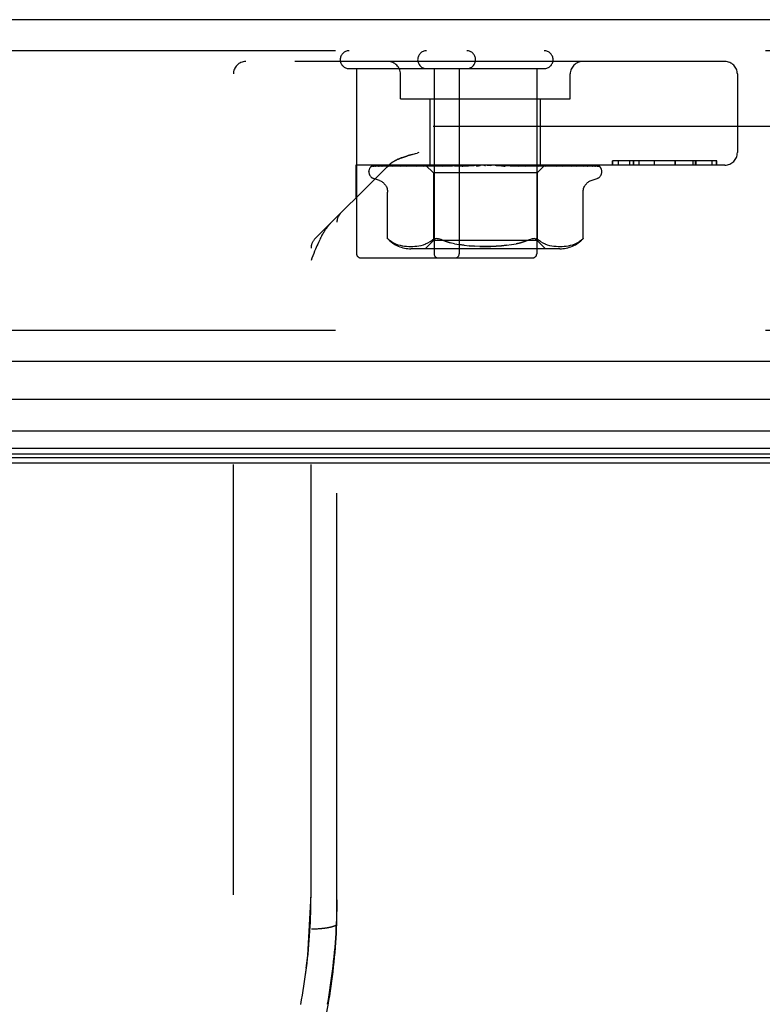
# Model space of a CAD drawing. Header units: inches. Extents: x 0 to 189, y 0 to 122.
# Tile 31 of 226: x 39.75 to 41.54, y 22.57 to 24.95. Entities that reach past the tile are written whole.
import ezdxf

# ---------------------------------------------------------------- set-up
doc = ezdxf.new("R2010")
doc.units = ezdxf.units.IN
doc.header["$LTSCALE"] = 10.388889
doc.header["$MEASUREMENT"] = 0
doc.linetypes.add('HIDDEN', pattern=[0.2, 0.1, -0.1])
doc.layers.get('0').update_dxf_attribs({"linetype": 'CONTINUOUS'})
doc.layers.add('DEFAULT_2', color=8, linetype='HIDDEN')
doc.layers.add('LEFTHAND_DOOR_ASSEMBLY', color=7, linetype='CONTINUOUS')

msp = doc.modelspace()

# ---------------------------------------------------------------- linework, layer by layer
at = {"color": 7, "linetype": 'Continuous'}
msp.add_line((39.704, 23.8815), (84.204, 23.8815), dxfattribs=at)
at = {"layer": 'DEFAULT_2', "color": 8, "linetype": 'HIDDEN'}
msp.add_line((60.485, 24.694), (39.5216, 24.694), dxfattribs=at)
at = {"layer": 'LEFTHAND_DOOR_ASSEMBLY', "color": 3, "linetype": 'Continuous'}
for p, q in [((61.2873, 24.9515), (38.7448, 24.9515)), ((61.2873, 24.1265), (38.7448, 24.1265))]:
    msp.add_line(p, q, dxfattribs=at)
at = {"layer": 'LEFTHAND_DOOR_ASSEMBLY', "color": 8, "linetype": 'HIDDEN'}
for p, q in [((61.2873, 24.8765), (38.7448, 24.8765)), ((41.4503, 24.8505), (40.2933, 24.8505)), ((40.2633, 22.839), (40.2633, 24.8205)), ((40.5428, 24.8335), (41.0138, 24.8335)), ((40.5608, 24.8335), (40.5608, 24.3865)), ((40.6668, 24.7605), (40.6668, 24.8205)), ((40.7478, 24.8335), (40.7478, 24.3865)), ((40.8088, 24.8335), (40.8088, 24.3865)), ((40.9958, 24.8335), (40.9958, 24.3865)), ((41.0768, 24.7605), (41.0768, 24.8205)), ((41.4803, 24.8205), (41.4803, 24.6305)), ((40.6668, 24.7605), (41.0768, 24.7605)), ((40.7388, 24.6005), (40.7388, 24.7605)), ((41.0048, 24.6005), (41.0048, 24.7605)), ((40.7112, 24.6305), (40.7069, 24.6294)), ((41.1786, 24.6105), (41.1786, 24.6005)), ((41.4304, 24.6105), (41.1786, 24.6105)), ((41.1787, 24.6005), (41.1787, 24.6105)), ((41.1932, 24.6005), (41.1932, 24.6105)), ((41.2208, 24.6005), (41.2208, 24.6105)), ((41.2289, 24.6105), (41.2289, 24.6005)), ((41.2293, 24.6105), (41.2293, 24.6005)), ((41.243, 24.6005), (41.243, 24.6105)), ((41.2806, 24.6005), (41.2806, 24.6105)), ((41.2806, 24.6005), (41.2806, 24.6105)), ((41.3304, 24.6005), (41.3304, 24.6105)), ((41.3308, 24.6005), (41.3308, 24.6105)), ((41.3733, 24.6005), (41.3733, 24.6105)), ((41.3794, 24.6005), (41.3794, 24.6105)), ((41.3808, 24.6005), (41.3808, 24.6105)), ((41.4195, 24.6005), (41.4195, 24.6105)), ((41.4296, 24.6005), (41.4296, 24.6105)), ((41.4304, 24.6005), (41.4304, 24.6105)), ((40.4595, 24.4213), (40.638, 24.5998)), ((40.5593, 24.6005), (40.5593, 24.521)), ((41.4503, 24.6005), (40.5593, 24.6005)), ((40.5905, 24.584), (40.5905, 24.5849)), ((40.5947, 24.5957), (40.5948, 24.5958)), ((40.5993, 24.5979), (40.7284, 24.5997)), ((40.6024, 24.5979), (40.7298, 24.5997)), ((40.6061, 24.5979), (40.7323, 24.5997)), ((40.6152, 24.5979), (40.7363, 24.5997)), ((40.6219, 24.5978), (40.6225, 24.5979)), ((40.6225, 24.5979), (40.7412, 24.5997)), ((40.6373, 24.5979), (40.7477, 24.5997)), ((40.6535, 24.5986), (40.6478, 24.5979)), ((40.6478, 24.5979), (40.6479, 24.5979)), ((40.6479, 24.5979), (40.7548, 24.5997)), ((40.6692, 24.6005), (40.6637, 24.5999)), ((40.6679, 24.5979), (40.7636, 24.5997)), ((40.6683, 24.598), (40.6679, 24.5979)), ((40.6814, 24.5979), (40.7726, 24.5997)), ((40.6884, 24.5987), (40.6815, 24.5979)), ((40.6815, 24.5979), (40.6815, 24.5979)), ((40.6964, 24.5995), (40.6884, 24.5987)), ((40.7058, 24.5979), (40.7834, 24.5997)), ((40.7219, 24.5979), (40.7941, 24.5997)), ((40.7221, 24.5979), (40.7219, 24.5979)), ((40.7387, 24.5995), (40.7221, 24.5979)), ((40.7275, 24.6005), (40.7465, 24.5815)), ((40.7284, 24.5997), (40.7284, 24.5998)), ((40.7298, 24.5997), (40.7297, 24.5998)), ((40.7323, 24.5997), (40.7324, 24.5998)), ((40.7327, 24.6005), (40.7361, 24.5998)), ((40.7363, 24.5997), (40.7361, 24.5998)), ((40.7497, 24.6005), (40.7387, 24.5995)), ((40.7412, 24.5997), (40.7413, 24.5998)), ((40.7446, 24.6005), (40.7413, 24.5998)), ((40.7425, 24.6005), (40.7474, 24.5998)), ((40.7465, 24.5815), (40.7465, 24.4185)), ((40.997, 24.5815), (40.7465, 24.5815)), ((40.7477, 24.5997), (40.7474, 24.5998)), ((40.7498, 24.5979), (40.8064, 24.5997)), ((40.7548, 24.5997), (40.755, 24.5998)), ((40.7598, 24.6005), (40.755, 24.5998)), ((40.757, 24.6005), (40.7631, 24.5998)), ((40.7636, 24.5997), (40.7631, 24.5998)), ((40.7677, 24.5979), (40.8184, 24.5997)), ((40.768, 24.5979), (40.7677, 24.5979)), ((40.7973, 24.6005), (40.768, 24.5979)), ((40.7726, 24.5997), (40.7729, 24.5998)), ((40.779, 24.6005), (40.7729, 24.5998)), ((40.7756, 24.6005), (40.7828, 24.5998)), ((40.7834, 24.5997), (40.7828, 24.5998)), ((40.7941, 24.5997), (40.7944, 24.5998)), ((40.8016, 24.6005), (40.7944, 24.5998)), ((40.7977, 24.6005), (40.8058, 24.5998)), ((40.7983, 24.5979), (40.8319, 24.5997)), ((40.8064, 24.5997), (40.8058, 24.5998)), ((40.8175, 24.5979), (40.8447, 24.5998)), ((40.8175, 24.5979), (40.8176, 24.5979)), ((40.8176, 24.5979), (40.8475, 24.6005)), ((40.8184, 24.5997), (40.8187, 24.5998)), ((40.8267, 24.6005), (40.8187, 24.5998)), ((40.8224, 24.6005), (40.8311, 24.5998)), ((40.8319, 24.5997), (40.8311, 24.5998)), ((40.8447, 24.5998), (40.8449, 24.5998)), ((40.8535, 24.6005), (40.8449, 24.5998)), ((40.849, 24.6005), (40.8578, 24.5998)), ((40.8809, 24.6005), (40.872, 24.5998)), ((40.8763, 24.6005), (40.8851, 24.5998)), ((40.8981, 24.5998), (40.9047, 24.5992)), ((40.908, 24.6005), (40.8992, 24.5998)), ((40.9035, 24.6005), (40.9119, 24.5998)), ((40.9122, 24.5997), (40.9119, 24.5998)), ((40.9122, 24.5997), (40.9513, 24.5979)), ((40.951, 24.5979), (40.9213, 24.6005)), ((40.9246, 24.5997), (40.9253, 24.5998)), ((40.9246, 24.5997), (40.9699, 24.5979)), ((40.9338, 24.6005), (40.9253, 24.5998)), ((40.9296, 24.6005), (40.9373, 24.5998)), ((40.9376, 24.5997), (40.9373, 24.5998)), ((40.9376, 24.5997), (40.9993, 24.5979)), ((40.949, 24.5997), (40.9496, 24.5998)), ((40.949, 24.5997), (41.0163, 24.5979)), ((40.9573, 24.6005), (40.9496, 24.5998)), ((40.9513, 24.5979), (40.9511, 24.5979)), ((40.9535, 24.6005), (40.9602, 24.5998)), ((40.9606, 24.5997), (40.9602, 24.5998)), ((40.9606, 24.5997), (41.0426, 24.5979)), ((40.9862, 24.5991), (40.9705, 24.6005)), ((40.9705, 24.5997), (40.971, 24.5998)), ((40.9705, 24.5997), (41.0575, 24.5979)), ((40.9777, 24.6005), (40.971, 24.5998)), ((40.9746, 24.6005), (40.98, 24.5998)), ((40.9803, 24.5997), (40.98, 24.5998)), ((40.9803, 24.5997), (41.0798, 24.5979)), ((40.999, 24.5979), (40.9862, 24.5991)), ((40.9884, 24.5997), (40.9888, 24.5998)), ((40.9884, 24.5997), (41.0919, 24.5979)), ((40.9943, 24.6005), (40.9888, 24.5998)), ((40.9918, 24.6005), (40.9959, 24.5998)), ((40.996, 24.5997), (40.9959, 24.5998)), ((40.9961, 24.5997), (40.996, 24.5997)), ((40.9961, 24.5997), (41.1093, 24.5979)), ((41.0158, 24.6003), (40.997, 24.5815)), ((40.997, 24.5815), (40.997, 24.4185)), ((40.9993, 24.5979), (40.999, 24.5979)), ((41.0021, 24.5997), (41.0024, 24.5998)), ((41.0021, 24.5997), (41.1184, 24.5979)), ((41.0065, 24.6005), (41.0024, 24.5998)), ((41.0048, 24.6005), (41.0073, 24.5998)), ((41.0074, 24.5997), (41.0073, 24.5998)), ((41.0074, 24.5997), (41.1303, 24.5979)), ((41.0111, 24.5997), (41.0113, 24.5998)), ((41.0111, 24.5997), (41.1359, 24.5979)), ((41.0138, 24.5997), (41.0137, 24.5998)), ((41.0138, 24.5997), (41.142, 24.5979)), ((41.015, 24.5997), (41.0151, 24.5998)), ((41.015, 24.5997), (41.1439, 24.5979)), ((41.016, 24.6005), (41.0158, 24.6003)), ((41.0266, 24.5995), (41.0161, 24.6005)), ((41.0426, 24.5979), (41.0425, 24.5979)), ((41.0624, 24.5999), (41.0565, 24.6005)), ((41.0697, 24.5991), (41.0624, 24.5999)), ((41.0798, 24.5979), (41.0798, 24.5979)), ((41.0919, 24.5979), (41.092, 24.5979)), ((41.1093, 24.5979), (41.1097, 24.5979)), ((41.1184, 24.5979), (41.119, 24.5978)), ((41.1441, 24.5974), (41.1442, 24.5974)), ((41.153, 24.584), (41.153, 24.5849)), ((40.6165, 24.5629), (40.6015, 24.5684)), ((41.127, 24.5629), (41.142, 24.5684)), ((40.6357, 24.4229), (40.6357, 24.5354)), ((41.1078, 24.4229), (41.1078, 24.5354)), ((40.5133, 22.7692), (40.5133, 24.4626)), ((40.6357, 24.4229), (40.6363, 24.4223)), ((40.6367, 24.4219), (40.6361, 24.4225)), ((40.7465, 24.4185), (40.7265, 24.3985)), ((40.733, 24.4128), (40.7382, 24.4158)), ((40.7382, 24.4158), (40.743, 24.4194)), ((40.997, 24.4185), (40.7465, 24.4185)), ((40.9922, 24.4227), (40.9945, 24.4223)), ((40.997, 24.4185), (41.017, 24.3985)), ((41.0053, 24.4158), (41.0005, 24.4194)), ((41.0053, 24.4158), (41.0105, 24.4128)), ((41.1039, 24.4194), (41.0989, 24.4158)), ((41.1051, 24.4205), (41.1039, 24.4194)), ((41.1069, 24.422), (41.1061, 24.4213)), ((41.1078, 24.4229), (41.1077, 24.4228)), ((40.4508, 22.839), (40.4508, 24.4001)), ((40.6497, 24.4127), (40.6551, 24.4102)), ((40.655, 24.4102), (40.6605, 24.4083)), ((40.6604, 24.4083), (40.6659, 24.4068)), ((40.6658, 24.4068), (40.6713, 24.4057)), ((40.6712, 24.4057), (40.6766, 24.4049)), ((40.6765, 24.4049), (40.6817, 24.4044)), ((40.6816, 24.4044), (40.6867, 24.4041)), ((40.6866, 24.4041), (40.6915, 24.404)), ((40.6914, 24.404), (40.6963, 24.4041)), ((41.0513, 24.3985), (40.6922, 24.3985)), ((40.6962, 24.4041), (40.7011, 24.4044)), ((40.7011, 24.4044), (40.7061, 24.4049)), ((40.7061, 24.4049), (40.7112, 24.4056)), ((40.7112, 24.4056), (40.7167, 24.4067)), ((40.7166, 24.4067), (40.7222, 24.4083)), ((40.7221, 24.4083), (40.7277, 24.4103)), ((40.7276, 24.4103), (40.7331, 24.4128)), ((40.8206, 24.4068), (40.8088, 24.4085)), ((41.0104, 24.4128), (41.0159, 24.4103)), ((41.0158, 24.4103), (41.0214, 24.4083)), ((41.0213, 24.4083), (41.0269, 24.4067)), ((41.0268, 24.4067), (41.0323, 24.4056)), ((41.0323, 24.4056), (41.0374, 24.4049)), ((41.0374, 24.4049), (41.0424, 24.4044)), ((41.0424, 24.4044), (41.0473, 24.4041)), ((41.0472, 24.4041), (41.0521, 24.404)), ((41.052, 24.404), (41.0569, 24.4041)), ((41.0568, 24.4041), (41.0619, 24.4044)), ((41.0618, 24.4044), (41.067, 24.4049)), ((41.0669, 24.4049), (41.0723, 24.4057)), ((41.0722, 24.4057), (41.0777, 24.4068)), ((41.0776, 24.4068), (41.0831, 24.4083)), ((41.083, 24.4083), (41.0885, 24.4102)), ((41.0884, 24.4102), (41.0938, 24.4127)), ((40.4531, 24.3761), (40.4508, 24.3701)), ((40.5708, 24.3765), (40.9858, 24.3765)), ((61.2873, 24.2015), (38.7448, 24.2015)), ((40.4487, 22.762), (40.4492, 22.773)), ((40.4553, 22.7566), (40.4575, 22.7566)), ((40.4575, 22.7566), (40.4598, 22.7567)), ((40.4598, 22.7567), (40.462, 22.7567)), ((40.462, 22.7567), (40.4642, 22.7568)), ((40.4642, 22.7568), (40.4664, 22.7569)), ((40.4664, 22.7569), (40.4686, 22.7571)), ((40.4686, 22.7571), (40.4707, 22.7572)), ((40.4707, 22.7572), (40.4728, 22.7574)), ((40.4728, 22.7574), (40.4749, 22.7575)), ((40.4749, 22.7575), (40.477, 22.7577)), ((40.5121, 22.746), (40.5127, 22.7576)), ((40.5127, 22.7576), (40.5132, 22.7691)), ((40.5132, 22.7691), (40.5133, 22.7692))]:
    msp.add_line(p, q, dxfattribs=at)
at = {"layer": 'LEFTHAND_DOOR_ASSEMBLY', "color": 7, "linetype": 'Continuous'}
for p, q in [((50.016, 24.0344), (38.7228, 24.0344)), ((38.6944, 23.9592), (50.016, 23.9592)), ((50.016, 23.9159), (38.7033, 23.9159)), ((50.016, 23.9022), (38.7101, 23.9022)), ((50.016, 23.8934), (38.7125, 23.8934))]:
    msp.add_line(p, q, dxfattribs=at)
at = {"layer": 'LEFTHAND_DOOR_ASSEMBLY', "color": 8, "linetype": 'HIDDEN'}
for points in [[(40.6952, 24.6262), (40.7028, 24.6283), (40.7069, 24.6294)], [(40.638, 24.5998), (40.6387, 24.6004), (40.6393, 24.6011), (40.64, 24.6017), (40.6407, 24.6023), (40.6414, 24.6029), (40.6422, 24.6035), (40.6429, 24.6041), (40.6437, 24.6047), (40.6444, 24.6053), (40.6452, 24.6058), (40.646, 24.6064), (40.6469, 24.607), (40.6477, 24.6075), (40.6486, 24.6081), (40.6495, 24.6087)], [(40.6477, 24.6075), (40.6469, 24.607), (40.646, 24.6064), (40.6452, 24.6058), (40.6444, 24.6053), (40.6437, 24.6047), (40.6429, 24.6041), (40.6422, 24.6035), (40.6414, 24.6029), (40.6407, 24.6023)], [(40.6952, 24.6262), (40.6917, 24.6252), (40.6884, 24.6242), (40.6853, 24.6233), (40.6823, 24.6224), (40.6796, 24.6215), (40.677, 24.6207), (40.6747, 24.6199), (40.6724, 24.6191), (40.6704, 24.6184), (40.6684, 24.6177), (40.6666, 24.617), (40.665, 24.6163), (40.6634, 24.6156), (40.6619, 24.615), (40.6605, 24.6144), (40.6592, 24.6138), (40.6579, 24.6132), (40.6567, 24.6126), (40.6556, 24.612), (40.6545, 24.6115), (40.6534, 24.6109), (40.6524, 24.6103), (40.6514, 24.6098), (40.6504, 24.6092), (40.6495, 24.6087)], [(40.6524, 24.6103), (40.6534, 24.6109), (40.6545, 24.6115), (40.6556, 24.612), (40.6567, 24.6126), (40.6579, 24.6132)], [(40.6592, 24.6138), (40.6605, 24.6144), (40.6619, 24.615), (40.6634, 24.6156), (40.665, 24.6163), (40.6667, 24.617), (40.6684, 24.6177), (40.6704, 24.6184), (40.6724, 24.6191), (40.6747, 24.6199), (40.677, 24.6207), (40.6796, 24.6215), (40.6823, 24.6224), (40.6853, 24.6233), (40.6884, 24.6242), (40.6917, 24.6252), (40.6952, 24.6262)], [(40.6015, 24.6005), (40.6002, 24.6), (40.599, 24.5994), (40.598, 24.5988), (40.5971, 24.5981), (40.5964, 24.5975), (40.5958, 24.597), (40.5953, 24.5965), (40.595, 24.5961), (40.5948, 24.5959), (40.5947, 24.5957), (40.5947, 24.5957)], [(40.6049, 24.6005), (40.6033, 24.6001), (40.6018, 24.5996), (40.6004, 24.5991), (40.599, 24.5986), (40.5978, 24.598), (40.5966, 24.5972), (40.5957, 24.5967)], [(40.5957, 24.5967), (40.5958, 24.5967), (40.5961, 24.5969), (40.5965, 24.5972), (40.5969, 24.5974), (40.5974, 24.5975), (40.5979, 24.5977), (40.5985, 24.5978), (40.5991, 24.5979), (40.5993, 24.5979)], [(40.6007, 24.5978), (40.6001, 24.5974), (40.6, 24.5973), (40.5999, 24.5973), (40.6, 24.5973), (40.6002, 24.5974), (40.6005, 24.5975), (40.6009, 24.5977), (40.6015, 24.5978), (40.602, 24.5979), (40.6024, 24.5979)], [(40.606, 24.6005), (40.6056, 24.6004), (40.6049, 24.6001), (40.6043, 24.5998), (40.6036, 24.5995), (40.6031, 24.5992), (40.6025, 24.5989), (40.602, 24.5986), (40.6015, 24.5983), (40.6011, 24.598), (40.6007, 24.5978)], [(40.6175, 24.6005), (40.6158, 24.6002), (40.6137, 24.5998), (40.6117, 24.5994), (40.6097, 24.599), (40.6078, 24.5985), (40.606, 24.598), (40.6048, 24.5977)], [(40.6048, 24.5977), (40.605, 24.5977), (40.6055, 24.5978), (40.6061, 24.5979)], [(40.6157, 24.5985), (40.6148, 24.598), (40.6144, 24.5979), (40.6142, 24.5978), (40.6141, 24.5977)], [(40.6141, 24.5977), (40.6141, 24.5977), (40.6141, 24.5977), (40.6142, 24.5978), (40.6145, 24.5978), (40.6149, 24.5979), (40.6152, 24.5979)], [(40.6201, 24.6005), (40.6195, 24.6003), (40.6187, 24.6), (40.6181, 24.5997), (40.6174, 24.5994), (40.6168, 24.5991), (40.6162, 24.5988), (40.6157, 24.5985)], [(40.6392, 24.6005), (40.6373, 24.6003), (40.6345, 24.5999), (40.6318, 24.5995), (40.6291, 24.599), (40.6264, 24.5986), (40.6238, 24.5982), (40.6219, 24.5978)], [(40.6372, 24.5979), (40.6371, 24.5979), (40.637, 24.5979), (40.637, 24.5979), (40.6371, 24.5979), (40.6373, 24.5979)], [(40.6396, 24.599), (40.6384, 24.5984), (40.6378, 24.5982), (40.6374, 24.598), (40.6372, 24.5979)], [(40.6432, 24.6005), (40.6429, 24.6004), (40.642, 24.6001), (40.6412, 24.5997), (40.6404, 24.5994), (40.6396, 24.599)], [(40.6637, 24.5999), (40.6603, 24.5995), (40.6535, 24.5986)], [(40.6707, 24.5989), (40.67, 24.5986), (40.6694, 24.5984), (40.6688, 24.5982), (40.6684, 24.598), (40.6683, 24.598)], [(40.6744, 24.6005), (40.6738, 24.6003), (40.673, 24.6), (40.6722, 24.5996), (40.6707, 24.5989)], [(40.7064, 24.6005), (40.7041, 24.6003), (40.6964, 24.5995)], [(40.7108, 24.5997), (40.7093, 24.599), (40.7087, 24.5987), (40.708, 24.5985), (40.7074, 24.5982), (40.7069, 24.5981), (40.7064, 24.598), (40.7061, 24.5979), (40.7058, 24.5979)], [(40.7127, 24.6005), (40.7123, 24.6003), (40.7115, 24.6), (40.7108, 24.5997)], [(40.7275, 24.6005), (40.7278, 24.6002), (40.7281, 24.6), (40.7282, 24.5999), (40.7284, 24.5998), (40.7284, 24.5997), (40.7284, 24.5997)], [(40.728, 24.6005), (40.7283, 24.6003), (40.7288, 24.6001), (40.7292, 24.5999), (40.7297, 24.5998)], [(40.7284, 24.6005), (40.7284, 24.6003), (40.7283, 24.6001), (40.7284, 24.5999), (40.7284, 24.5998)], [(40.7295, 24.6005), (40.7297, 24.6002), (40.7298, 24.6), (40.7298, 24.5999), (40.7298, 24.5998), (40.7298, 24.5997), (40.7298, 24.5997)], [(40.7308, 24.6005), (40.7312, 24.6002), (40.7315, 24.6), (40.7318, 24.5999), (40.7321, 24.5998), (40.7322, 24.5997), (40.7323, 24.5997)], [(40.734, 24.6005), (40.7335, 24.6003), (40.7331, 24.6001), (40.7327, 24.5999), (40.7324, 24.5998)], [(40.7366, 24.6005), (40.7366, 24.6002), (40.7366, 24.6), (40.7366, 24.5999), (40.7365, 24.5998), (40.7363, 24.5997)], [(40.7392, 24.6005), (40.7397, 24.6002), (40.7401, 24.6), (40.7405, 24.5999), (40.7408, 24.5998), (40.7411, 24.5997), (40.7412, 24.5997)], [(40.7485, 24.6005), (40.7485, 24.6002), (40.7484, 24.6), (40.7482, 24.5999), (40.748, 24.5998), (40.7477, 24.5997)], [(40.7567, 24.6005), (40.7559, 24.6002), (40.7552, 24.5998), (40.7544, 24.5995), (40.7537, 24.5991), (40.753, 24.5988), (40.7523, 24.5985), (40.7516, 24.5982), (40.751, 24.5981), (40.7504, 24.5979), (40.7499, 24.5979), (40.7498, 24.5979)], [(40.7523, 24.6005), (40.7529, 24.6002), (40.7534, 24.6), (40.7539, 24.5999), (40.7543, 24.5998), (40.7547, 24.5997), (40.7548, 24.5997)], [(40.7649, 24.6005), (40.7648, 24.6002), (40.7645, 24.6), (40.7643, 24.5999), (40.7639, 24.5998), (40.7636, 24.5997)], [(40.7698, 24.6005), (40.7704, 24.6002), (40.771, 24.6), (40.7715, 24.5999), (40.772, 24.5998), (40.7725, 24.5997), (40.7726, 24.5997)], [(40.7852, 24.6005), (40.7849, 24.6002), (40.7846, 24.6), (40.7842, 24.5999), (40.7838, 24.5998), (40.7834, 24.5997)], [(40.791, 24.6005), (40.7916, 24.6002), (40.7922, 24.6), (40.7928, 24.5999), (40.7934, 24.5998), (40.7939, 24.5997), (40.7941, 24.5997)], [(40.8027, 24.5994), (40.8021, 24.5991), (40.8015, 24.5988), (40.8009, 24.5985), (40.8002, 24.5983), (40.7995, 24.5981), (40.7988, 24.5979), (40.7983, 24.5979)], [(40.8047, 24.6005), (40.8044, 24.6004), (40.8038, 24.6001), (40.8027, 24.5994)], [(40.8086, 24.6005), (40.8083, 24.6002), (40.8078, 24.6), (40.8074, 24.5999), (40.8069, 24.5998), (40.8064, 24.5997)], [(40.8145, 24.5998), (40.8143, 24.5997), (40.8142, 24.5997), (40.8141, 24.5995), (40.8141, 24.5994), (40.8141, 24.5992), (40.8142, 24.599), (40.8144, 24.5988), (40.8147, 24.5985), (40.815, 24.5983), (40.8154, 24.5982), (40.8159, 24.598), (40.8165, 24.5979), (40.817, 24.5979), (40.8175, 24.5979)], [(40.8151, 24.6005), (40.8157, 24.6002), (40.8163, 24.6), (40.8169, 24.5999), (40.8175, 24.5998), (40.8181, 24.5997), (40.8184, 24.5997)], [(40.8343, 24.6005), (40.8339, 24.6002), (40.8334, 24.6), (40.8328, 24.5999), (40.8322, 24.5998), (40.8319, 24.5997)], [(40.8412, 24.6005), (40.8418, 24.6002), (40.8424, 24.6), (40.843, 24.5999), (40.8436, 24.5998), (40.8443, 24.5997), (40.8447, 24.5998)], [(40.8537, 24.5998), (40.8535, 24.5996), (40.8532, 24.5994), (40.853, 24.5992), (40.8526, 24.599), (40.8522, 24.5988), (40.8518, 24.5985), (40.8513, 24.5983), (40.8507, 24.5981), (40.8501, 24.598)], [(40.8503, 24.598), (40.8518, 24.5983), (40.8534, 24.5987), (40.855, 24.599), (40.8566, 24.5993), (40.8581, 24.5996), (40.8595, 24.5998)], [(40.8548, 24.6005), (40.8546, 24.6004), (40.8543, 24.6002), (40.8541, 24.6001), (40.8537, 24.5998)], [(40.8595, 24.5998), (40.8591, 24.5998), (40.8585, 24.5997), (40.8578, 24.5998)], [(40.8614, 24.6005), (40.8608, 24.6002), (40.8603, 24.6), (40.8597, 24.5999), (40.8595, 24.5998)], [(40.8684, 24.6005), (40.869, 24.6002), (40.8696, 24.6), (40.8702, 24.5999), (40.8708, 24.5998), (40.8714, 24.5997), (40.872, 24.5998)], [(40.8888, 24.6005), (40.8882, 24.6002), (40.8876, 24.6), (40.887, 24.5999), (40.8863, 24.5998), (40.8857, 24.5997), (40.8851, 24.5998)], [(40.8958, 24.6005), (40.8963, 24.6002), (40.8968, 24.6), (40.8974, 24.5999), (40.898, 24.5998), (40.8981, 24.5998)], [(40.8981, 24.5998), (40.8986, 24.5997), (40.8992, 24.5998)], [(40.9047, 24.5992), (40.916, 24.5982), (40.9197, 24.5979)], [(40.9156, 24.6005), (40.915, 24.6002), (40.9144, 24.6), (40.9137, 24.5999), (40.9131, 24.5998), (40.9125, 24.5997), (40.9122, 24.5997)], [(40.9146, 24.6001), (40.9142, 24.6004), (40.9139, 24.6005)], [(40.9198, 24.5979), (40.9191, 24.598), (40.9184, 24.5982), (40.9177, 24.5984), (40.9171, 24.5987), (40.9165, 24.5989), (40.916, 24.5992), (40.9155, 24.5995), (40.9146, 24.6001)], [(40.9223, 24.6005), (40.9227, 24.6002), (40.9231, 24.6), (40.9237, 24.5999), (40.9242, 24.5998), (40.9246, 24.5997)], [(40.9408, 24.6005), (40.9402, 24.6002), (40.9396, 24.6), (40.939, 24.5999), (40.9384, 24.5998), (40.9378, 24.5997), (40.9376, 24.5997)], [(40.9469, 24.6005), (40.9472, 24.6002), (40.9476, 24.6), (40.9481, 24.5999), (40.9485, 24.5998), (40.949, 24.5997)], [(40.9635, 24.6005), (40.9629, 24.6002), (40.9623, 24.6), (40.9618, 24.5999), (40.9612, 24.5998), (40.9607, 24.5997), (40.9606, 24.5997)], [(40.9699, 24.5979), (40.9698, 24.5979), (40.9693, 24.598), (40.9686, 24.5981), (40.9679, 24.5983), (40.9672, 24.5986), (40.9665, 24.5989), (40.9658, 24.5992), (40.9652, 24.5995), (40.9646, 24.5999), (40.9639, 24.6002), (40.9633, 24.6005), (40.9632, 24.6005)], [(40.9689, 24.6005), (40.9691, 24.6002), (40.9694, 24.6), (40.9697, 24.5999), (40.9701, 24.5998), (40.9705, 24.5997)], [(40.9829, 24.6005), (40.9824, 24.6002), (40.9818, 24.6), (40.9813, 24.5999), (40.9808, 24.5998), (40.9804, 24.5997), (40.9803, 24.5997)], [(40.9873, 24.6005), (40.9874, 24.6002), (40.9876, 24.6), (40.9878, 24.5999), (40.9881, 24.5998), (40.9884, 24.5997)], [(40.9983, 24.6005), (40.9978, 24.6003), (40.9974, 24.6001), (40.997, 24.5999), (40.9966, 24.5998), (40.9963, 24.5997), (40.9961, 24.5997)], [(41.0015, 24.6005), (41.0015, 24.6002), (41.0016, 24.6), (41.0017, 24.5999), (41.0019, 24.5998), (41.0021, 24.5997)], [(41.0091, 24.6005), (41.0087, 24.6002), (41.0083, 24.6), (41.008, 24.5999), (41.0077, 24.5998), (41.0074, 24.5997), (41.0074, 24.5997)], [(41.0163, 24.5979), (41.016, 24.5979), (41.0155, 24.598), (41.0149, 24.5982), (41.0142, 24.5984), (41.0135, 24.5987), (41.0127, 24.599), (41.012, 24.5994), (41.0112, 24.5997), (41.0104, 24.6001), (41.0096, 24.6005), (41.0094, 24.6005)], [(41.0111, 24.6005), (41.011, 24.6002), (41.0109, 24.6), (41.0109, 24.5999), (41.011, 24.5998), (41.0111, 24.5997)], [(41.0138, 24.6005), (41.0132, 24.6003), (41.0126, 24.6001), (41.0119, 24.5999), (41.0113, 24.5998)], [(41.0129, 24.6005), (41.0132, 24.6003), (41.0134, 24.6001), (41.0136, 24.5999), (41.0137, 24.5998)], [(41.015, 24.6005), (41.0146, 24.6002), (41.0143, 24.6), (41.0141, 24.5999), (41.0139, 24.5998), (41.0138, 24.5997), (41.0138, 24.5997)], [(41.0156, 24.6005), (41.0154, 24.6002), (41.0152, 24.6), (41.0151, 24.5999), (41.015, 24.5998), (41.015, 24.5997), (41.015, 24.5997)], [(41.0158, 24.6003), (41.0156, 24.6001), (41.0154, 24.5999), (41.0151, 24.5998)], [(41.0424, 24.5979), (41.0394, 24.5982), (41.0266, 24.5995)], [(41.0528, 24.5997), (41.052, 24.6), (41.0512, 24.6003), (41.0507, 24.6005)], [(41.0575, 24.5979), (41.0573, 24.5979), (41.0571, 24.5979), (41.0567, 24.598), (41.0562, 24.5982), (41.0556, 24.5984), (41.055, 24.5987), (41.0543, 24.599), (41.0528, 24.5997)], [(41.0798, 24.5979), (41.0771, 24.5982), (41.0697, 24.5991)], [(41.0884, 24.5994), (41.0876, 24.5997), (41.0868, 24.6001), (41.0859, 24.6004), (41.0857, 24.6005)], [(41.092, 24.5979), (41.092, 24.5979), (41.092, 24.5979), (41.0919, 24.5979), (41.0917, 24.598), (41.0914, 24.5981), (41.0909, 24.5983), (41.0904, 24.5985), (41.0898, 24.5988), (41.0884, 24.5994)], [(41.1097, 24.5979), (41.1076, 24.5982), (41.1046, 24.5986), (41.1015, 24.5991), (41.0985, 24.5995), (41.0954, 24.5999), (41.0923, 24.6003), (41.0903, 24.6005)], [(41.1181, 24.5982), (41.117, 24.5988), (41.1163, 24.5991), (41.1157, 24.5994), (41.1149, 24.5998), (41.1142, 24.6001), (41.1134, 24.6004), (41.113, 24.6005)], [(41.1313, 24.5978), (41.1297, 24.5981), (41.1275, 24.5986), (41.1252, 24.599), (41.1229, 24.5994), (41.1205, 24.5999), (41.118, 24.6003), (41.1162, 24.6005)], [(41.119, 24.5978), (41.119, 24.5978), (41.119, 24.5978), (41.1188, 24.5979), (41.1185, 24.598), (41.1181, 24.5982)], [(41.1303, 24.5979), (41.1309, 24.5978), (41.1312, 24.5978)], [(41.1364, 24.5982), (41.136, 24.5985), (41.1355, 24.5988), (41.135, 24.599), (41.1345, 24.5993), (41.134, 24.5996), (41.1334, 24.5998), (41.1328, 24.6001), (41.1322, 24.6003), (41.1316, 24.6005)], [(41.1441, 24.5974), (41.1432, 24.5978), (41.1418, 24.5983), (41.1403, 24.5988), (41.1388, 24.5993), (41.1372, 24.5997), (41.1355, 24.6001), (41.1337, 24.6005), (41.1334, 24.6005)], [(41.1359, 24.5979), (41.1363, 24.5979), (41.1368, 24.5978), (41.1372, 24.5977), (41.1375, 24.5976), (41.1376, 24.5975), (41.1376, 24.5975)], [(41.1376, 24.5975), (41.1376, 24.5975), (41.1375, 24.5976), (41.1374, 24.5977), (41.1371, 24.5978), (41.1364, 24.5982)], [(41.1469, 24.5971), (41.1466, 24.5973), (41.1463, 24.5975), (41.146, 24.5978), (41.1456, 24.5981), (41.1451, 24.5984), (41.1447, 24.5987), (41.1441, 24.599), (41.1436, 24.5993), (41.143, 24.5996), (41.1424, 24.5999), (41.1417, 24.6002), (41.1411, 24.6005), (41.141, 24.6005)], [(41.1467, 24.5979), (41.1455, 24.5988), (41.1443, 24.5994), (41.1431, 24.6), (41.1417, 24.6004), (41.1414, 24.6005)], [(41.142, 24.5979), (41.1426, 24.5978), (41.1432, 24.5977), (41.1438, 24.5976), (41.1441, 24.5974)], [(41.1439, 24.5979), (41.1441, 24.5979), (41.1446, 24.5978), (41.1451, 24.5977), (41.1455, 24.5976), (41.1459, 24.5975), (41.1463, 24.5974), (41.1466, 24.5972), (41.1469, 24.597), (41.1471, 24.5969), (41.1472, 24.5968)], [(41.1472, 24.5968), (41.1473, 24.5968), (41.1473, 24.5968), (41.1473, 24.5968), (41.1469, 24.5971)], [(40.6165, 24.5629), (40.6183, 24.5622), (40.62, 24.5614), (40.6216, 24.5605), (40.6232, 24.5594), (40.6248, 24.5582), (40.6263, 24.5569), (40.6278, 24.5555), (40.6291, 24.5539), (40.6304, 24.5522), (40.6316, 24.5503), (40.6327, 24.5484), (40.6336, 24.5463), (40.6344, 24.544), (40.635, 24.5417), (40.6355, 24.5392), (40.6357, 24.5367), (40.6357, 24.5355)], [(41.1078, 24.5355), (41.1078, 24.5367), (41.108, 24.5392), (41.1085, 24.5417), (41.1091, 24.544), (41.1099, 24.5463), (41.1108, 24.5484), (41.1119, 24.5503), (41.1131, 24.5522), (41.1144, 24.5539), (41.1157, 24.5555), (41.1172, 24.5569), (41.1187, 24.5582), (41.1203, 24.5594), (41.1219, 24.5605), (41.1235, 24.5614), (41.1252, 24.5622), (41.127, 24.5629)], [(40.4977, 24.4595), (40.4968, 24.4585), (40.4958, 24.4575), (40.4949, 24.4565), (40.4939, 24.4554), (40.4929, 24.4543), (40.4919, 24.4531), (40.4909, 24.4518), (40.4899, 24.4505), (40.4888, 24.4492), (40.4878, 24.4477), (40.4867, 24.4463), (40.4856, 24.4447), (40.4845, 24.443), (40.4834, 24.4413), (40.4822, 24.4395), (40.4811, 24.4375), (40.4799, 24.4355), (40.4786, 24.4334), (40.4773, 24.4311), (40.476, 24.4286), (40.4747, 24.426), (40.4732, 24.4233), (40.4718, 24.4203), (40.4702, 24.4171), (40.4686, 24.4136), (40.467, 24.4099), (40.4652, 24.4059), (40.4634, 24.4017), (40.4615, 24.3972), (40.4595, 24.3923), (40.4575, 24.3872), (40.4531, 24.3761)], [(40.6359, 24.4227), (40.6357, 24.4228), (40.6357, 24.4229)], [(40.6367, 24.4219), (40.6373, 24.4214), (40.638, 24.4208), (40.6396, 24.4194)], [(40.6383, 24.4206), (40.6377, 24.4211), (40.6372, 24.4215)], [(40.6497, 24.4127), (40.6446, 24.4158), (40.6396, 24.4194)], [(40.743, 24.4194), (40.7449, 24.4207), (40.7469, 24.4217), (40.749, 24.4223)], [(40.7683, 24.4194), (40.765, 24.4207), (40.7619, 24.4217), (40.759, 24.4223), (40.7563, 24.4227), (40.7537, 24.4229), (40.7513, 24.4227), (40.749, 24.4223)], [(40.7683, 24.4194), (40.7772, 24.4161), (40.787, 24.4131)], [(40.7975, 24.4106), (40.7869, 24.4131), (40.7772, 24.4161)], [(40.8586, 24.4042), (40.8717, 24.404), (40.8849, 24.4042), (40.8979, 24.4047), (40.9106, 24.4056), (40.9229, 24.4068), (40.9347, 24.4085), (40.946, 24.4106), (40.9566, 24.4131), (40.9663, 24.4161), (40.9752, 24.4194)], [(40.9752, 24.4194), (40.9663, 24.4161), (40.9565, 24.4131), (40.946, 24.4106)], [(40.9752, 24.4194), (40.9785, 24.4207), (40.9816, 24.4217)], [(40.9922, 24.4227), (40.9898, 24.4229), (40.9872, 24.4227), (40.9845, 24.4223), (40.9816, 24.4217)], [(41.0005, 24.4194), (40.9986, 24.4207), (40.9966, 24.4217), (40.9945, 24.4223)], [(41.0938, 24.4127), (41.0989, 24.4158), (41.1039, 24.4194)], [(41.1039, 24.4194), (41.1051, 24.4205), (41.1061, 24.4213), (41.1069, 24.422), (41.1074, 24.4225), (41.1077, 24.4228)], [(40.7975, 24.4106), (40.8088, 24.4085), (40.8206, 24.4068), (40.8329, 24.4056), (40.8456, 24.4047)], [(40.9229, 24.4068), (40.9106, 24.4056), (40.8979, 24.4047), (40.8849, 24.4042), (40.8718, 24.404), (40.8586, 24.4042), (40.8456, 24.4047), (40.8329, 24.4056)], [(40.4492, 22.773), (40.4497, 22.784), (40.4501, 22.795), (40.4504, 22.8061), (40.4506, 22.817), (40.4507, 22.828), (40.4508, 22.839)], [(40.5133, 22.8263), (40.5131, 22.8149), (40.5129, 22.8035), (40.5126, 22.7921), (40.5122, 22.7806), (40.5117, 22.7692), (40.5111, 22.7577), (40.5104, 22.7463), (40.5097, 22.7348), (40.5089, 22.7234), (40.5079, 22.7119), (40.5069, 22.7005), (40.5058, 22.689), (40.5046, 22.6775), (40.5033, 22.6661), (40.502, 22.6546), (40.5005, 22.6431), (40.4989, 22.6317), (40.4973, 22.6202), (40.4956, 22.6087), (40.4937, 22.5973), (40.4918, 22.5858), (40.4898, 22.5743)], [(40.4354, 22.6294), (40.437, 22.6405), (40.4385, 22.6515), (40.4399, 22.6626), (40.4412, 22.6737), (40.4424, 22.6847), (40.4436, 22.6958), (40.4447, 22.7068), (40.4456, 22.7179), (40.4465, 22.7289), (40.4473, 22.7399), (40.448, 22.751), (40.4487, 22.762)], [(40.4354, 22.6295), (40.437, 22.6405), (40.4385, 22.6516), (40.4399, 22.6626), (40.4412, 22.6737), (40.4424, 22.6848), (40.4436, 22.6958), (40.4447, 22.7069), (40.4456, 22.7179), (40.4465, 22.7289), (40.4473, 22.74), (40.4481, 22.751)], [(40.4519, 22.7565), (40.453, 22.7565), (40.4553, 22.7566)], [(40.477, 22.7577), (40.478, 22.7578), (40.479, 22.7579), (40.48, 22.758), (40.481, 22.7581), (40.482, 22.7582), (40.483, 22.7583), (40.4839, 22.7585), (40.4849, 22.7586), (40.4858, 22.7587), (40.4868, 22.7589), (40.4877, 22.759), (40.4886, 22.7591), (40.4895, 22.7593), (40.4904, 22.7594), (40.4912, 22.7596), (40.4921, 22.7597), (40.4929, 22.7599), (40.4937, 22.76), (40.4945, 22.7602), (40.4953, 22.7603), (40.4961, 22.7605), (40.4969, 22.7607), (40.4977, 22.7608), (40.4984, 22.761), (40.4991, 22.7612), (40.4998, 22.7614), (40.5005, 22.7615), (40.5012, 22.7617), (40.5018, 22.7619), (40.5025, 22.7621), (40.5031, 22.7623), (40.5037, 22.7625), (40.5043, 22.7627), (40.5049, 22.7629), (40.5054, 22.7631), (40.506, 22.7633), (40.5065, 22.7635), (40.507, 22.7637), (40.5075, 22.7639), (40.5079, 22.7641), (40.5084, 22.7643), (40.5088, 22.7645), (40.5092, 22.7647), (40.5096, 22.765), (40.51, 22.7652), (40.5103, 22.7654), (40.5107, 22.7656), (40.511, 22.7658), (40.5113, 22.766), (40.5115, 22.7663), (40.5118, 22.7665), (40.512, 22.7667), (40.5122, 22.7669), (40.5124, 22.7672), (40.5126, 22.7674), (40.5128, 22.7676), (40.5129, 22.7679), (40.513, 22.7681), (40.5131, 22.7683), (40.5132, 22.7685), (40.5132, 22.7688), (40.5132, 22.769), (40.5132, 22.7691)], [(40.473, 22.4797), (40.4757, 22.4912), (40.4783, 22.5027), (40.4808, 22.5142), (40.4832, 22.5258), (40.4856, 22.5373), (40.4878, 22.5489), (40.49, 22.5604), (40.492, 22.572), (40.494, 22.5835), (40.4959, 22.5951), (40.4977, 22.6067), (40.4994, 22.6183), (40.501, 22.6299), (40.5025, 22.6415), (40.5039, 22.6531), (40.5053, 22.6647), (40.5065, 22.6763), (40.5077, 22.6879), (40.5087, 22.6995), (40.5097, 22.7111), (40.5106, 22.7227), (40.5114, 22.7344), (40.5121, 22.746)], [(40.4261, 22.574), (40.4281, 22.5852), (40.4301, 22.5963), (40.4319, 22.6073), (40.4337, 22.6184)], [(40.4281, 22.5851), (40.4301, 22.5962), (40.4319, 22.6073), (40.4337, 22.6183), (40.4354, 22.6295)]]:
    msp.add_lwpolyline(points, dxfattribs=at)
for centre, radius, start, end in [((40.5428, 24.855), 0.0215, 90, 270), ((40.7298, 24.855), 0.0215, 90, 270), ((40.8268, 24.855), 0.0215, 270, 90), ((41.0138, 24.855), 0.0215, 270, 90), ((40.2933, 24.8205), 0.03, 90, 180), ((40.6368, 24.8205), 0.03, 0, 90), ((41.1068, 24.8205), 0.03, 90, 180), ((41.4503, 24.8205), 0.03, 0, 90), ((41.4503, 24.6305), 0.03, 270, 360), ((40.6072, 24.5849), 0.0167, 109.9484, 180), ((40.6072, 24.584), 0.0167, 180, 250), ((40.6512, 24.5705), 0.03, 90, 135), ((41.1363, 24.584), 0.0167, 290, 360), ((41.1363, 24.5849), 0.0167, 0, 51.3782), ((40.5433, 24.4626), 0.03, 135, 180), ((40.4808, 24.4001), 0.03, 135, 180), ((40.6922, 24.4761), 0.0776, 223.3008, 270), ((41.0513, 24.4761), 0.0776, 270, 316.6992), ((40.5708, 24.3865), 0.01, 180, 270), ((40.7578, 24.3865), 0.01, 180, 270), ((40.7988, 24.3865), 0.01, 270, 360), ((40.9858, 24.3865), 0.01, 270, 360), ((39.0143, 22.839), 1.4365, 270, 360), ((39.0143, 22.839), 1.249, 270, 360)]:
    msp.add_arc(centre, radius, start, end, dxfattribs=at)

doc.saveas('drawing.dxf')
